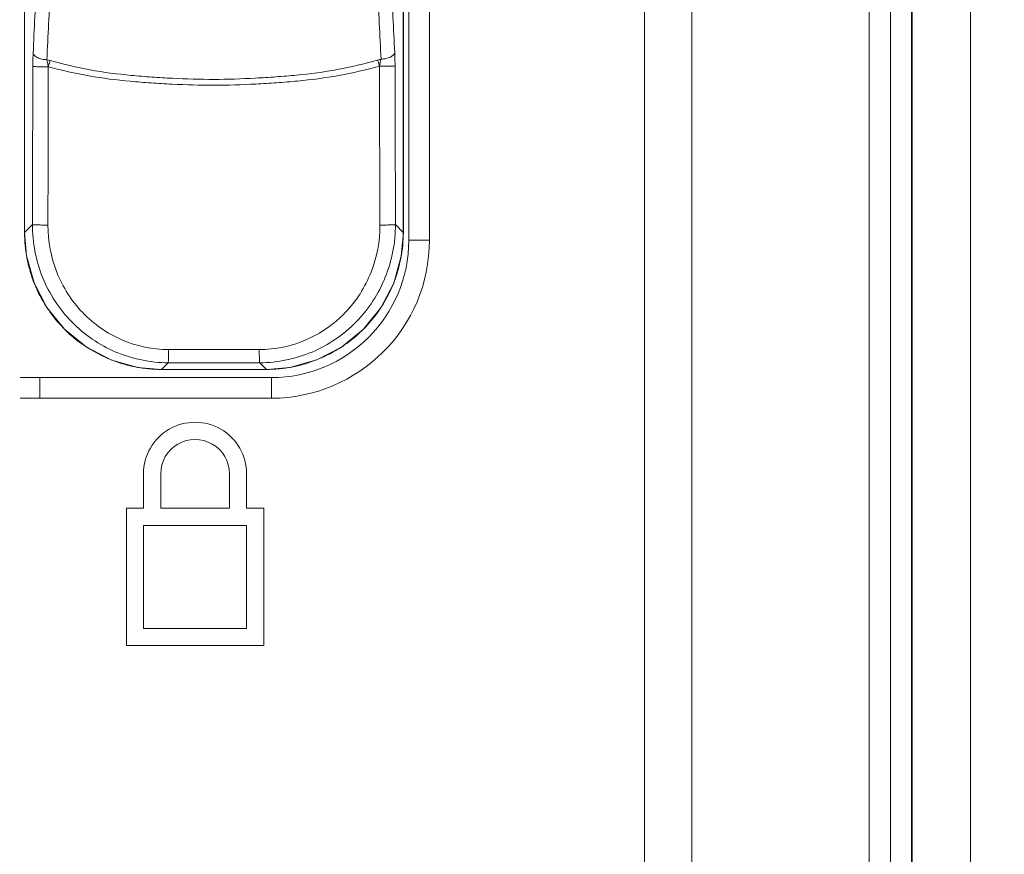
# Model space of a CAD drawing. Header units: centimetres. Extents: x -21 to 21, y -29.7 to 29.7.
# Tile 64 of 93: x 7.5 to 8.9, y -12.5 to -11.3. Entities that reach past the tile are written whole.
import ezdxf

# ---------------------------------------------------------------- set-up
doc = ezdxf.new("R2010")
doc.units = ezdxf.units.CM
doc.header["$MEASUREMENT"] = 0

msp = doc.modelspace()

# ---------------------------------------------------------------- linework, layer by layer
at = {"color": 8, "lineweight": 5}
msp.add_open_spline([(-21.00035, -29.70651), (-21.00035, -29.70651), (20.99965, -29.70651), (20.99965, -29.70651), (20.99965, -29.70651), (20.99965, 29.69349), (20.99965, 29.69349), (20.99965, 29.69349), (-21.00035, 29.69349), (-21.00035, 29.69349), (-21.00035, 29.69349), (-21.00035, -29.70651), (-21.00035, -29.70651)], degree=3, knots=[0, 0, 0, 0, 0.25, 0.25, 0.25, 0.5, 0.5, 0.5, 0.75, 0.75, 0.75, 1, 1, 1, 1], dxfattribs=at)
at = {"lineweight": 5}
for points, knots in [([(8.53896, -4.32699), (8.53896, -4.12541), (8.37554, -3.96199), (8.17396, -3.96199), (7.97238, -3.96199), (7.80896, -4.12541), (7.80896, -4.32699), (7.80896, -4.52858), (7.97237, -4.69199), (8.17396, -4.69199), (8.37554, -4.69199), (8.53896, -4.52858), (8.53896, -4.327), (8.53896, 5.34884), (8.53896, -14.00283), (8.53896, -4.32699)], [0, 0, 0, 0, 0.25, 0.25, 0.25, 0.5, 0.5, 0.5, 0.75, 0.75, 0.75, 1, 1, 1, 1.00001, 1.00001, 1.00001, 1.00001]), ([(8.52396, -4.32699), (8.52396, -4.13369), (8.36726, -3.97699), (8.17396, -3.97699), (7.98066, -3.97699), (7.82396, -4.13369), (7.82396, -4.32699), (7.82396, -4.52029), (7.98066, -4.67699), (8.17396, -4.67699), (8.36726, -4.67699), (8.52396, -4.52029), (8.52396, -4.327), (8.52396, 4.95092), (8.52396, -13.60539), (8.52396, -4.32699)], [0, 0, 0, 0, 0.25, 0.25, 0.25, 0.5, 0.5, 0.5, 0.75, 0.75, 0.75, 1, 1, 1, 1.00001, 1.00001, 1.00001, 1.00001]), ([(8.51396, -4.32699), (8.51396, -4.13922), (8.36174, -3.98699), (8.17396, -3.98699), (7.98618, -3.98699), (7.83396, -4.13922), (7.83396, -4.32699), (7.83396, -4.51477), (7.98618, -4.66699), (8.17396, -4.66699), (8.36173, -4.66699), (8.51396, -4.51477), (8.51396, -4.327), (8.51396, 4.68596), (8.51396, -13.33995), (8.51396, -4.32699)], [0, 0, 0, 0, 0.25, 0.25, 0.25, 0.5, 0.5, 0.5, 0.75, 0.75, 0.75, 1, 1, 1, 1.00001, 1.00001, 1.00001, 1.00001]), ([(8.32314, -15.62699), (8.32314, -15.40653), (8.14442, -15.22782), (7.92396, -15.22782), (7.7035, -15.22782), (7.52478, -15.40653), (7.52478, -15.62699), (7.52478, -15.84745), (7.7035, -16.02617), (7.92396, -16.02617), (8.14442, -16.02617), (8.32314, -15.84746), (8.32314, -15.627), (8.32314, -5.04492), (8.32314, -26.20907), (8.32314, -15.62699)], [0, 0, 0, 0, 0.25, 0.25, 0.25, 0.5, 0.5, 0.5, 0.75, 0.75, 0.75, 1, 1, 1, 1.00001, 1.00001, 1.00001, 1.00001]), ([(8.30316, -15.62699), (8.30316, -15.41756), (8.13339, -15.24779), (7.92396, -15.24779), (7.71453, -15.24779), (7.54476, -15.41756), (7.54475, -15.62699), (7.54475, -15.83642), (7.71453, -16.0062), (7.92396, -16.0062), (8.13339, -16.0062), (8.30316, -15.83642), (8.30316, -15.627), (8.30316, -5.57484), (8.30316, -25.67963), (8.30316, -15.62699)], [0, 0, 0, 0, 0.25, 0.25, 0.25, 0.5, 0.5, 0.5, 0.75, 0.75, 0.75, 1, 1, 1, 1.00001, 1.00001, 1.00001, 1.00001]), ([(8.28896, -15.62699), (8.28896, -15.42541), (8.12554, -15.26199), (7.92396, -15.26199), (7.72238, -15.26199), (7.55896, -15.42541), (7.55896, -15.62699), (7.55896, -15.82858), (7.72237, -15.99199), (7.92396, -15.99199), (8.12554, -15.99199), (8.28896, -15.82858), (8.28896, -15.627), (8.28896, -5.95116), (8.28896, -25.30283), (8.28896, -15.62699)], [0, 0, 0, 0, 0.25, 0.25, 0.25, 0.5, 0.5, 0.5, 0.75, 0.75, 0.75, 1, 1, 1, 1.00001, 1.00001, 1.00001, 1.00001]), ([(8.27396, -15.62699), (8.27396, -15.43369), (8.11726, -15.27699), (7.92396, -15.27699), (7.73066, -15.27699), (7.57396, -15.43369), (7.57396, -15.62699), (7.57396, -15.82029), (7.73066, -15.97699), (7.92396, -15.97699), (8.11726, -15.97699), (8.27396, -15.82029), (8.27396, -15.627), (8.27396, -6.34908), (8.27396, -24.90539), (8.27396, -15.62699)], [0, 0, 0, 0, 0.25, 0.25, 0.25, 0.5, 0.5, 0.5, 0.75, 0.75, 0.75, 1, 1, 1, 1.00001, 1.00001, 1.00001, 1.00001]), ([(8.26396, -15.62699), (8.26396, -15.43922), (8.11174, -15.28699), (7.92396, -15.28699), (7.73618, -15.28699), (7.58396, -15.43922), (7.58396, -15.62699), (7.58396, -15.81477), (7.73618, -15.96699), (7.92396, -15.96699), (8.11173, -15.96699), (8.26396, -15.81477), (8.26396, -15.627), (8.26396, -6.61404), (8.26396, -24.63995), (8.26396, -15.62699)], [0, 0, 0, 0, 0.25, 0.25, 0.25, 0.5, 0.5, 0.5, 0.75, 0.75, 0.75, 1, 1, 1, 1.00001, 1.00001, 1.00001, 1.00001]), ([(8.17896, -15.62699), (8.17896, -15.48616), (8.06479, -15.37199), (7.92396, -15.37199), (7.78313, -15.37199), (7.66896, -15.48616), (7.66896, -15.62699), (7.66896, -15.76783), (7.78313, -15.88199), (7.92396, -15.88199), (8.06479, -15.88199), (8.17896, -15.76783), (8.17896, -15.627), (8.17896, -8.86716), (8.17896, -22.38683), (8.17896, -15.62699)], [0, 0, 0, 0, 0.25, 0.25, 0.25, 0.5, 0.5, 0.5, 0.75, 0.75, 0.75, 1, 1, 1, 1.00001, 1.00001, 1.00001, 1.00001]), ([(7.48559, -11.33936), (7.48559, -11.33769), (7.4856, -11.33603), (7.48563, -11.33436), (7.48569, -11.32961), (7.48581, -11.32486), (7.48604, -11.32012)], [0, 0, 0, 0, 0.5, 0.5, 0.5, 1, 1, 1, 1]), ([(7.50596, -11.3296), (7.50351, -11.32951), (7.50104, -11.3292), (7.49867, -11.32868), (7.49653, -11.32822), (7.49449, -11.32759), (7.49238, -11.32658), (7.48951, -11.3252), (7.48652, -11.3231), (7.48604, -11.32012)], [0, 0, 0, 0, 0.3333333, 0.3333333, 0.3333333, 0.6666667, 0.6666667, 0.6666667, 1, 1, 1, 1]), ([(7.50824, -11.3399), (7.50804, -11.33901), (7.50783, -11.33812), (7.50763, -11.33723), (7.50705, -11.33469), (7.50651, -11.33215), (7.50596, -11.3296)], [0, 0, 0, 0, 0.5, 0.5, 0.5, 1, 1, 1, 1]), ([(7.99213, -11.3288), (7.99458, -11.32872), (7.99705, -11.3284), (7.99942, -11.32788), (8.00155, -11.32742), (8.0036, -11.32679), (8.0057, -11.32578), (8.00858, -11.3244), (8.01157, -11.3223), (8.01205, -11.31932)], [0, 0, 0, 0, 0.3333333, 0.3333333, 0.3333333, 0.6666667, 0.6666667, 0.6666667, 1, 1, 1, 1]), ([(8.01205, -11.31932), (8.01212, -11.32084), (8.01218, -11.32236), (8.01224, -11.32388), (8.01241, -11.32877), (8.01249, -11.33368), (8.0125, -11.33858)], [0, 0, 0, 0, 0.5, 0.5, 0.5, 1, 1, 1, 1]), ([(7.50814, -11.3399), (7.50547, -11.3399), (7.5028, -11.33989), (7.50014, -11.33986), (7.49776, -11.33984), (7.49538, -11.33981), (7.493, -11.33975), (7.49204, -11.33972), (7.49108, -11.3397), (7.49013, -11.33967), (7.48937, -11.33964), (7.48862, -11.33962), (7.48788, -11.33957), (7.48737, -11.33954), (7.48686, -11.3395), (7.48634, -11.33947), (7.48609, -11.33945), (7.48583, -11.33944), (7.48559, -11.33936)], [0, 0, 0, 0, 0.1666667, 0.1666667, 0.1666667, 0.3333333, 0.3333333, 0.3333333, 0.5, 0.5, 0.5, 0.6666667, 0.6666667, 0.6666667, 0.8333333, 0.8333333, 0.8333333, 1, 1, 1, 1]), ([(7.50814, -11.33987), (7.52762, -11.34504), (7.5473, -11.34958), (7.56716, -11.3531), (7.5871, -11.35663), (7.60723, -11.35914), (7.6274, -11.36101), (7.6375, -11.36195), (7.64762, -11.36272), (7.65774, -11.36341), (7.66786, -11.3641), (7.678, -11.36469), (7.68814, -11.36519), (7.70842, -11.36619), (7.72873, -11.36681), (7.74903, -11.36678), (7.76934, -11.36674), (7.78964, -11.36605), (7.80992, -11.36498), (7.82006, -11.36445), (7.83019, -11.36382), (7.84031, -11.3631), (7.85043, -11.36239), (7.86054, -11.36158), (7.87064, -11.36062), (7.8908, -11.35869), (7.91092, -11.35611), (7.93085, -11.35253), (7.95069, -11.34895), (7.97036, -11.34438), (7.98982, -11.33913)], [0, 0, 0, 0, 0.1, 0.1, 0.1, 0.2, 0.2, 0.2, 0.3, 0.3, 0.3, 0.4, 0.4, 0.4, 0.5, 0.5, 0.5, 0.6, 0.6, 0.6, 0.7, 0.7, 0.7, 0.8, 0.8, 0.8, 0.9, 0.9, 0.9, 1, 1, 1, 1]), ([(7.50818, -11.33967), (7.50838, -11.33891), (7.50859, -11.33815), (7.50881, -11.33739), (7.50943, -11.33522), (7.51009, -11.33307), (7.51083, -11.33093)], [0, 0, 0, 0, 0.5, 0.5, 0.5, 1, 1, 1, 1]), ([(7.51083, -11.33093), (7.53008, -11.33614), (7.54951, -11.34075), (7.56913, -11.34433), (7.58884, -11.34793), (7.60874, -11.35048), (7.62869, -11.35237), (7.63868, -11.35332), (7.64869, -11.35411), (7.6587, -11.3548), (7.66871, -11.35549), (7.67874, -11.35608), (7.68876, -11.35659), (7.70883, -11.35759), (7.72891, -11.35822), (7.749, -11.35818), (7.76908, -11.35815), (7.78917, -11.35745), (7.80923, -11.35638), (7.81925, -11.35585), (7.82927, -11.35522), (7.83929, -11.3545), (7.84929, -11.35378), (7.8593, -11.35297), (7.86929, -11.35199), (7.88923, -11.35004), (7.90911, -11.34743), (7.92881, -11.34378), (7.94842, -11.34014), (7.96784, -11.33549), (7.98706, -11.33021)], [0, 0, 0, 0, 0.1, 0.1, 0.1, 0.2, 0.2, 0.2, 0.3, 0.3, 0.3, 0.4, 0.4, 0.4, 0.5, 0.5, 0.5, 0.6, 0.6, 0.6, 0.7, 0.7, 0.7, 0.8, 0.8, 0.8, 0.9, 0.9, 0.9, 1, 1, 1, 1]), ([(7.98706, -11.33021), (7.98731, -11.33091), (7.98755, -11.33161), (7.98778, -11.33231), (7.98852, -11.33456), (7.9892, -11.33684), (7.98982, -11.33913)], [0, 0, 0, 0, 0.5, 0.5, 0.5, 1, 1, 1, 1]), ([(7.98982, -11.33913), (7.9925, -11.33913), (7.99518, -11.33912), (7.99786, -11.3391), (8.00025, -11.33907), (8.00265, -11.33904), (8.00504, -11.33898), (8.00601, -11.33895), (8.00697, -11.33893), (8.00794, -11.33889), (8.00869, -11.33887), (8.00945, -11.33884), (8.0102, -11.3388), (8.01072, -11.33877), (8.01123, -11.33872), (8.01175, -11.33869), (8.012, -11.33867), (8.01226, -11.33866), (8.0125, -11.33858)], [0, 0, 0, 0, 0.1666667, 0.1666667, 0.1666667, 0.3333333, 0.3333333, 0.3333333, 0.5, 0.5, 0.5, 0.6666667, 0.6666667, 0.6666667, 0.8333333, 0.8333333, 0.8333333, 1, 1, 1, 1]), ([(7.48501, -11.56955), (7.48496, -11.5955), (7.48999, -11.62174), (7.49976, -11.646), (7.50951, -11.67021), (7.52399, -11.69245), (7.54218, -11.71109), (7.56036, -11.72972), (7.58224, -11.74476), (7.60626, -11.75495), (7.63033, -11.76515), (7.65653, -11.77048), (7.68246, -11.77057)], [0, 0, 0, 0, 0.25, 0.25, 0.25, 0.5, 0.5, 0.5, 0.75, 0.75, 0.75, 1, 1, 1, 1]), ([(7.50754, -11.57018), (7.50499, -11.57018), (7.50243, -11.57017), (7.49988, -11.57014), (7.49739, -11.57011), (7.4949, -11.57007), (7.49241, -11.57), (7.49141, -11.56997), (7.49041, -11.56994), (7.48941, -11.5699), (7.48865, -11.56987), (7.48789, -11.56984), (7.48713, -11.56978), (7.48665, -11.56975), (7.48617, -11.56971), (7.48568, -11.56966), (7.48545, -11.56964), (7.48522, -11.56962), (7.48501, -11.56955)], [0, 0, 0, 0, 0.1666667, 0.1666667, 0.1666667, 0.3333333, 0.3333333, 0.3333333, 0.5, 0.5, 0.5, 0.6666667, 0.6666667, 0.6666667, 0.8333333, 0.8333333, 0.8333333, 1, 1, 1, 1]), ([(7.68312, -11.75133), (7.65997, -11.75125), (7.63656, -11.74641), (7.61512, -11.73718), (7.5937, -11.72796), (7.57425, -11.71436), (7.55813, -11.69759), (7.54196, -11.68075), (7.52914, -11.6607), (7.52053, -11.63895), (7.51188, -11.61709), (7.50746, -11.59351), (7.50754, -11.57018)], [0, 0, 0, 0, 0.25, 0.25, 0.25, 0.5, 0.5, 0.5, 0.75, 0.75, 0.75, 1, 1, 1, 1]), ([(7.99055, -11.57018), (7.99063, -11.59351), (7.98622, -11.6171), (7.97757, -11.63896), (7.96896, -11.66072), (7.95615, -11.68076), (7.93997, -11.6976), (7.92385, -11.71438), (7.9044, -11.72798), (7.88298, -11.7372), (7.86155, -11.74642), (7.83815, -11.75126), (7.815, -11.75134)], [0, 0, 0, 0, 0.25, 0.25, 0.25, 0.5, 0.5, 0.5, 0.75, 0.75, 0.75, 1, 1, 1, 1]), ([(7.81566, -11.77057), (7.84159, -11.77048), (7.8678, -11.76515), (7.89186, -11.75494), (7.91588, -11.74476), (7.93777, -11.72972), (7.95594, -11.71108), (7.97413, -11.69244), (7.9886, -11.6702), (7.99835, -11.64598), (8.00813, -11.62172), (8.01315, -11.59548), (8.0131, -11.56953)], [0, 0, 0, 0, 0.25, 0.25, 0.25, 0.5, 0.5, 0.5, 0.75, 0.75, 0.75, 1, 1, 1, 1]), ([(7.99055, -11.57018), (7.99311, -11.57018), (7.99566, -11.57017), (7.99822, -11.57014), (8.00071, -11.57011), (8.0032, -11.57007), (8.00569, -11.57), (8.00669, -11.56997), (8.00769, -11.56993), (8.0087, -11.56989), (8.00946, -11.56986), (8.01022, -11.56983), (8.01097, -11.56977), (8.01146, -11.56974), (8.01194, -11.56969), (8.01243, -11.56965), (8.01266, -11.56963), (8.01289, -11.56961), (8.0131, -11.56953)], [0, 0, 0, 0, 0.1666667, 0.1666667, 0.1666667, 0.3333333, 0.3333333, 0.3333333, 0.5, 0.5, 0.5, 0.6666667, 0.6666667, 0.6666667, 0.8333333, 0.8333333, 0.8333333, 1, 1, 1, 1]), ([(7.47347, -11.58101), (7.47347, -11.58101), (7.47639, -11.61513), (7.47639, -11.61513), (7.47639, -11.61513), (7.48732, -11.65419), (7.48732, -11.65419), (7.48732, -11.65419), (7.50595, -11.69025), (7.50595, -11.69025), (7.50595, -11.69025), (7.53153, -11.7218), (7.53153, -11.7218), (7.53153, -11.7218), (7.56301, -11.74749), (7.56301, -11.74749), (7.56301, -11.74749), (7.59903, -11.76625), (7.59903, -11.76625), (7.59903, -11.76625), (7.6381, -11.7773), (7.6381, -11.7773), (7.6381, -11.7773), (7.67278, -11.78033), (7.67278, -11.78033)], [0, 0, 0, 0, 0.125, 0.125, 0.125, 0.25, 0.25, 0.25, 0.375, 0.375, 0.375, 0.5, 0.5, 0.5, 0.625, 0.625, 0.625, 0.75, 0.75, 0.75, 0.875, 0.875, 0.875, 1, 1, 1, 1]), ([(7.82535, -11.78033), (7.82535, -11.78033), (7.85946, -11.7774), (7.85946, -11.7774), (7.85946, -11.7774), (7.89852, -11.76647), (7.89852, -11.76647), (7.89852, -11.76647), (7.93458, -11.74784), (7.93458, -11.74784), (7.93458, -11.74784), (7.96614, -11.72226), (7.96614, -11.72226), (7.96614, -11.72226), (7.99183, -11.69079), (7.99183, -11.69079), (7.99183, -11.69079), (8.01058, -11.65476), (8.01058, -11.65476), (8.01058, -11.65476), (8.02164, -11.61569), (8.02164, -11.61569), (8.02164, -11.61569), (8.02466, -11.58101), (8.02466, -11.58101)], [0, 0, 0, 0, 0.125, 0.125, 0.125, 0.25, 0.25, 0.25, 0.375, 0.375, 0.375, 0.5, 0.5, 0.5, 0.625, 0.625, 0.625, 0.75, 0.75, 0.75, 0.875, 0.875, 0.875, 1, 1, 1, 1]), ([(8.00392, -11.66942), (7.9968, -11.6838), (7.98791, -11.69738), (7.97752, -11.70968), (7.96712, -11.72198), (7.95522, -11.73301), (7.94221, -11.74242)], [0, 0, 0, 0, 0.5, 0.5, 0.5, 1, 1, 1, 1]), ([(7.58437, -11.75958), (7.56999, -11.75247), (7.55641, -11.74358), (7.54411, -11.73318), (7.53181, -11.72278), (7.52078, -11.71088), (7.51138, -11.69788)], [0, 0, 0, 0, 0.5, 0.5, 0.5, 1, 1, 1, 1]), ([(7.68312, -11.75133), (7.68311, -11.75355), (7.68309, -11.75577), (7.68305, -11.75799), (7.68302, -11.76007), (7.68298, -11.76215), (7.6829, -11.76424), (7.68288, -11.76507), (7.68284, -11.76591), (7.6828, -11.76676), (7.68278, -11.7674), (7.68274, -11.76805), (7.68269, -11.76869), (7.68266, -11.76911), (7.68262, -11.76953), (7.68258, -11.76996), (7.68256, -11.77017), (7.68253, -11.77038), (7.68246, -11.77057)], [0, 0, 0, 0, 0.1666667, 0.1666667, 0.1666667, 0.3333333, 0.3333333, 0.3333333, 0.5, 0.5, 0.5, 0.6666667, 0.6666667, 0.6666667, 0.8333333, 0.8333333, 0.8333333, 1, 1, 1, 1]), ([(7.815, -11.75134), (7.81501, -11.75361), (7.81504, -11.75588), (7.81507, -11.75815), (7.81511, -11.76023), (7.81515, -11.76232), (7.81522, -11.76441), (7.81525, -11.76523), (7.81529, -11.76606), (7.81533, -11.76688), (7.81535, -11.76751), (7.81539, -11.76814), (7.81544, -11.76876), (7.81547, -11.76917), (7.81551, -11.76957), (7.81555, -11.76998), (7.81557, -11.77018), (7.81559, -11.77038), (7.81566, -11.77057)], [0, 0, 0, 0, 0.1666667, 0.1666667, 0.1666667, 0.3333333, 0.3333333, 0.3333333, 0.5, 0.5, 0.5, 0.6666667, 0.6666667, 0.6666667, 0.8333333, 0.8333333, 0.8333333, 1, 1, 1, 1]), ([(7.79664, -11.93215), (7.79664, -11.90536), (7.78234, -11.8806), (7.75914, -11.8672), (7.73593, -11.8538), (7.70734, -11.8538), (7.68414, -11.8672), (7.66093, -11.8806), (7.64664, -11.90536), (7.64664, -11.93215)], [0, 0, 0, 0, 0.3333333, 0.3333333, 0.3333333, 0.6666667, 0.6666667, 0.6666667, 1, 1, 1, 1]), ([(7.77164, -11.93215), (7.77164, -11.91429), (7.76211, -11.89778), (7.74664, -11.88885), (7.73117, -11.87992), (7.71211, -11.87992), (7.69664, -11.88885), (7.68117, -11.89778), (7.67164, -11.91429), (7.67164, -11.93215)], [0, 0, 0, 0, 0.3333333, 0.3333333, 0.3333333, 0.6666667, 0.6666667, 0.6666667, 1, 1, 1, 1])]:
    msp.add_open_spline(points, degree=3, knots=knots, dxfattribs=at)
for points in [[(8.84982, -3.94032), (8.84982, -3.94032), (8.8498, -16.11373), (8.8498, -16.11373)], [(8.7636, -4.02647), (8.7636, -4.02647), (8.7636, -16.02752), (8.7636, -16.02752)], [(8.70214, -15.99508), (8.70214, -15.99508), (8.70214, -4.05891), (8.70214, -4.05891)], [(8.73318, -4.05689), (8.73318, -4.05689), (8.73318, -15.9971), (8.73318, -15.9971)], [(8.44433, -4.63127), (8.44433, -4.63127), (8.44433, -15.99508), (8.44433, -15.99508)], [(8.37549, -15.99496), (8.37549, -15.99496), (8.37549, -4.67156), (8.37549, -4.67156)], [(8.76491, -6.09272), (8.76491, -6.09272), (8.76491, -13.96127), (8.76491, -13.96127)], [(8.03258, -11.59215), (8.03258, -11.59215), (8.03258, -7.67215), (8.03258, -7.67215)], [(8.06258, -7.67215), (8.06258, -7.67215), (8.06258, -11.59215), (8.06258, -11.59215)], [(7.47347, -8.83329), (7.47347, -8.83329), (7.47347, -11.58101), (7.47347, -11.58101)], [(7.47354, -8.83329), (7.47354, -8.83329), (7.47354, -11.58101), (7.47354, -11.58101)], [(8.02458, -11.58101), (8.02458, -11.58101), (8.02458, -8.83329), (8.02458, -8.83329)], [(8.02466, -11.58101), (8.02466, -11.58101), (8.02466, -8.83329), (8.02466, -8.83329)], [(7.49123, -11.21471), (7.48942, -11.24984), (7.48769, -11.28498), (7.48604, -11.32012)], [(8.01205, -11.31932), (8.01041, -11.28445), (8.00869, -11.24957), (8.0069, -11.21471)], [(7.51115, -11.22483), (7.50935, -11.25975), (7.50762, -11.29467), (7.50596, -11.3296)], [(7.99213, -11.3288), (7.99048, -11.29414), (7.98877, -11.25948), (7.98698, -11.22483)], [(7.50596, -11.3296), (7.50758, -11.33005), (7.50921, -11.33049), (7.51083, -11.33093)], [(7.98706, -11.33021), (7.98875, -11.32974), (7.99044, -11.32928), (7.99213, -11.3288)], [(7.98982, -11.33913), (7.99061, -11.33569), (7.99137, -11.33225), (7.99213, -11.3288)], [(7.48501, -11.56955), (7.48522, -11.49282), (7.48541, -11.41609), (7.48559, -11.33936)], [(7.50804, -11.41401), (7.50804, -11.41401), (7.50814, -11.33987), (7.50814, -11.33987)], [(7.99003, -11.4123), (7.99003, -11.4123), (7.98982, -11.33913), (7.98982, -11.33913)], [(8.01258, -11.37017), (8.01258, -11.37017), (8.0125, -11.33858), (8.0125, -11.33858)], [(8.0127, -11.41727), (8.0127, -11.41727), (8.01258, -11.37017), (8.01258, -11.37017)], [(7.50754, -11.57018), (7.50775, -11.51812), (7.50788, -11.46607), (7.50804, -11.41401)], [(7.99003, -11.4123), (7.9902, -11.46493), (7.99034, -11.51755), (7.99055, -11.57018)], [(8.0127, -11.41727), (8.0127, -11.41727), (8.0131, -11.56953), (8.0131, -11.56953)], [(7.48501, -11.56955), (7.48501, -11.56955), (7.47354, -11.58101), (7.47354, -11.58101)], [(8.02458, -11.58101), (8.02458, -11.58101), (8.0131, -11.56953), (8.0131, -11.56953)], [(7.47347, -11.58101), (7.47347, -11.58101), (7.47354, -11.58101), (7.47354, -11.58101)], [(7.47354, -11.58101), (7.47355, -11.59345), (7.47472, -11.60586), (7.47703, -11.61808)], [(8.02104, -11.61836), (8.02339, -11.60605), (8.02457, -11.59354), (8.02458, -11.58101)], [(8.02458, -11.58101), (8.02458, -11.58101), (8.02466, -11.58101), (8.02466, -11.58101)], [(7.83258, -11.82215), (7.95961, -11.82215), (8.06258, -11.71918), (8.06258, -11.59215)], [(7.83258, -11.79215), (7.94304, -11.79215), (8.03258, -11.70261), (8.03258, -11.59215)], [(8.03258, -11.59215), (8.03258, -11.59215), (8.06258, -11.59215), (8.06258, -11.59215)], [(7.47703, -11.61808), (7.47811, -11.6238), (7.47944, -11.62947), (7.48102, -11.63508)], [(8.01708, -11.63517), (8.01864, -11.62962), (8.01997, -11.62402), (8.02104, -11.61836)], [(7.48102, -11.63508), (7.48306, -11.64231), (7.4855, -11.64942), (7.48833, -11.65638)], [(8.00968, -11.65666), (8.01255, -11.64964), (8.01502, -11.64247), (8.01708, -11.63517)], [(7.48833, -11.65638), (7.49023, -11.66103), (7.49231, -11.66561), (7.49455, -11.67011)], [(8.00392, -11.66942), (8.00598, -11.66523), (8.00791, -11.66098), (8.00968, -11.65666)], [(7.49455, -11.67011), (7.49826, -11.67752), (7.50242, -11.6847), (7.50701, -11.69159)], [(7.50701, -11.69159), (7.50842, -11.69372), (7.50988, -11.69581), (7.51138, -11.69788)], [(7.93593, -11.74678), (7.93805, -11.74537), (7.94015, -11.74391), (7.94221, -11.74242)], [(7.68312, -11.75133), (7.72708, -11.75148), (7.77104, -11.75149), (7.815, -11.75134)], [(7.90071, -11.76546), (7.90537, -11.76356), (7.90995, -11.76148), (7.91445, -11.75924)], [(7.91445, -11.75924), (7.92186, -11.75554), (7.92903, -11.75138), (7.93593, -11.74678)], [(7.58437, -11.75958), (7.58856, -11.76165), (7.59281, -11.76357), (7.59714, -11.76534)], [(7.59714, -11.76534), (7.60415, -11.76822), (7.61133, -11.77069), (7.61862, -11.77275)], [(7.61862, -11.77275), (7.62417, -11.77431), (7.62978, -11.77563), (7.63543, -11.77671)], [(7.67278, -11.78025), (7.67278, -11.78025), (7.68246, -11.77057), (7.68246, -11.77057)], [(7.68246, -11.77057), (7.72686, -11.7707), (7.77126, -11.7707), (7.81566, -11.77057)], [(7.81566, -11.77057), (7.81566, -11.77057), (7.82535, -11.78025), (7.82535, -11.78025)], [(7.86241, -11.77676), (7.86813, -11.77568), (7.87381, -11.77435), (7.87941, -11.77277)], [(7.87941, -11.77277), (7.88665, -11.77074), (7.89375, -11.76829), (7.90071, -11.76546)], [(7.63543, -11.77671), (7.64775, -11.77905), (7.66025, -11.78024), (7.67278, -11.78025)], [(7.67278, -11.78025), (7.67278, -11.78025), (7.82535, -11.78025), (7.82535, -11.78025)], [(7.67278, -11.78025), (7.67278, -11.78025), (7.67278, -11.78033), (7.67278, -11.78033)], [(7.67278, -11.78033), (7.67278, -11.78033), (7.82535, -11.78033), (7.82535, -11.78033)], [(7.82535, -11.78025), (7.83778, -11.78024), (7.85019, -11.77907), (7.86241, -11.77676)], [(7.82535, -11.78033), (7.82535, -11.78033), (7.82535, -11.78025), (7.82535, -11.78025)], [(7.46713, -11.79215), (7.46713, -11.79215), (7.83258, -11.79215), (7.83258, -11.79215)], [(7.49589, -11.79215), (7.49589, -11.79215), (7.49589, -11.82215), (7.49589, -11.82215)], [(7.83258, -11.79215), (7.83258, -11.79215), (7.83258, -11.82215), (7.83258, -11.82215)], [(7.83258, -11.82215), (7.83258, -11.82215), (7.46717, -11.82215), (7.46717, -11.82215)], [(7.64664, -11.98215), (7.64664, -11.98215), (7.64664, -11.93215), (7.64664, -11.93215)], [(7.67164, -11.93215), (7.67164, -11.93215), (7.67164, -11.98215), (7.67164, -11.98215)], [(7.77164, -11.98215), (7.77164, -11.98215), (7.77164, -11.93215), (7.77164, -11.93215)], [(7.79664, -11.93215), (7.79664, -11.93215), (7.79664, -11.98215), (7.79664, -11.98215)], [(7.62164, -11.98215), (7.62164, -11.98215), (7.64664, -11.98215), (7.64664, -11.98215)], [(7.62164, -12.18215), (7.62164, -12.18215), (7.62164, -11.98215), (7.62164, -11.98215)], [(7.67164, -11.98215), (7.67164, -11.98215), (7.77164, -11.98215), (7.77164, -11.98215)], [(7.79664, -11.98215), (7.79664, -11.98215), (7.82164, -11.98215), (7.82164, -11.98215)], [(7.82164, -11.98215), (7.82164, -11.98215), (7.82164, -12.18215), (7.82164, -12.18215)], [(7.79664, -12.00715), (7.79664, -12.00715), (7.64664, -12.00715), (7.64664, -12.00715)], [(7.64664, -12.00715), (7.64664, -12.00715), (7.64664, -12.15715), (7.64664, -12.15715)], [(7.79664, -12.15715), (7.79664, -12.15715), (7.79664, -12.00715), (7.79664, -12.00715)], [(7.64664, -12.15715), (7.64664, -12.15715), (7.79664, -12.15715), (7.79664, -12.15715)], [(7.82164, -12.18215), (7.82164, -12.18215), (7.62164, -12.18215), (7.62164, -12.18215)]]:
    msp.add_open_spline(points, degree=3, dxfattribs=at)

doc.saveas('drawing.dxf')
